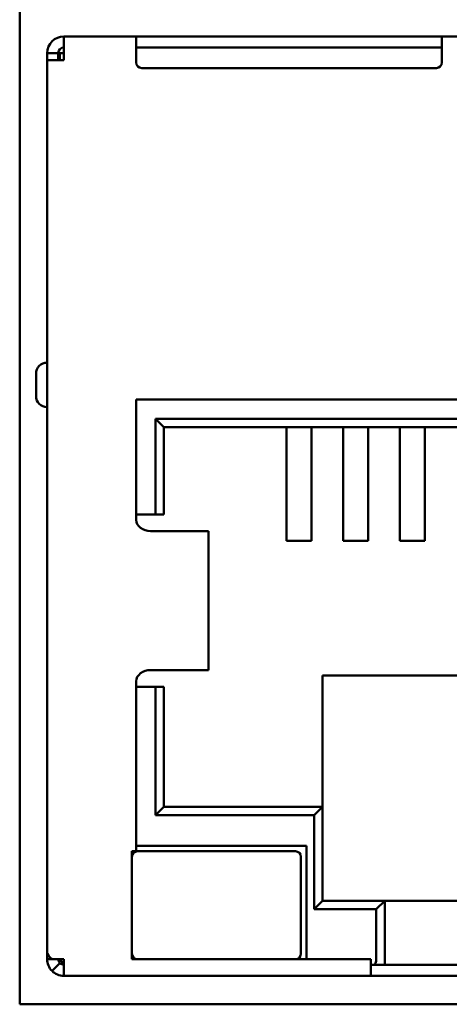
# Model space of a CAD drawing. Header units: inches. Extents: x 1 to 24, y 0.4 to 18.8.
# Tile 7 of 25: x 11.191 to 11.495, y 8.946 to 9.644. Entities that reach past the tile are written whole.
import ezdxf

# ---------------------------------------------------------------- set-up
doc = ezdxf.new("R2010")
doc.units = ezdxf.units.IN
doc.header["$LTSCALE"] = 0.8
doc.header["$MEASUREMENT"] = 0
doc.layers.add('Visible (ANSI)', color=7, linetype='Continuous', lineweight=50)

msp = doc.modelspace()

# ---------------------------------------------------------------- linework, layer by layer
at = {"layer": 'Visible (ANSI)'}
for p, q in [((11.1909, 8.94623), (11.1909, 10.34077)), ((11.22216, 9.63178), (11.27334, 9.63178)), ((11.22216, 9.61997), (11.22216, 9.63178)), ((11.27334, 9.63178), (11.27334, 9.61997)), ((11.27334, 9.63178), (11.27728, 9.63178)), ((11.27728, 9.63178), (11.48594, 9.63178)), ((11.48594, 9.63178), (11.48988, 9.63178)), ((11.48988, 9.63178), (11.56862, 9.63178)), ((11.48988, 9.61997), (11.48988, 9.63178)), ((11.48988, 9.62391), (11.27334, 9.62391)), ((11.21035, 9.61484), (11.21035, 9.61997)), ((11.21822, 9.61997), (11.21035, 9.61997)), ((11.21822, 9.61484), (11.21822, 9.61997)), ((11.21938, 9.61997), (11.21938, 9.61484)), ((11.22216, 9.61997), (11.21938, 9.61997)), ((11.22216, 9.61484), (11.22216, 9.61997)), ((11.27334, 9.61329), (11.27334, 9.61997)), ((11.48988, 9.61997), (11.48988, 9.61329)), ((11.22216, 9.61484), (11.21035, 9.61484)), ((11.21035, 8.98337), (11.21035, 9.61484)), ((11.48594, 9.60935), (11.27728, 9.60935)), ((11.20248, 9.3928), (11.20248, 9.37705)), ((11.78515, 9.37469), (11.27334, 9.37469)), ((11.27334, 9.37469), (11.27334, 9.28926)), ((11.28712, 9.2932), (11.28712, 9.36091)), ((11.28712, 9.36091), (11.77137, 9.36091)), ((11.29303, 9.35501), (11.28712, 9.36091)), ((11.29303, 9.35501), (11.29303, 9.2932)), ((11.76547, 9.35501), (11.29303, 9.35501)), ((11.37984, 9.35501), (11.37984, 9.34044)), ((11.39756, 9.35501), (11.39756, 9.34044)), ((11.42, 9.35501), (11.42, 9.34044)), ((11.43771, 9.35501), (11.43771, 9.34044)), ((11.46015, 9.35501), (11.46015, 9.34044)), ((11.47787, 9.35501), (11.47787, 9.34044)), ((11.37984, 9.31805), (11.37984, 9.34044)), ((11.39756, 9.31805), (11.39756, 9.34044)), ((11.42, 9.31805), (11.42, 9.34044)), ((11.43771, 9.31805), (11.43771, 9.34044)), ((11.46015, 9.31805), (11.46015, 9.34044)), ((11.47787, 9.31805), (11.47787, 9.34044)), ((11.37984, 9.31805), (11.37984, 9.27457)), ((11.39756, 9.31805), (11.39756, 9.27457)), ((11.42, 9.31805), (11.42, 9.27457)), ((11.43771, 9.31805), (11.43771, 9.27457)), ((11.46015, 9.31805), (11.46015, 9.27457)), ((11.47787, 9.31805), (11.47787, 9.27457)), ((11.27334, 9.2932), (11.28712, 9.2932)), ((11.28712, 9.2932), (11.29303, 9.2932)), ((11.29257, 9.28139), (11.28357, 9.28139)), ((11.29257, 9.28139), (11.32416, 9.28139)), ((11.32416, 9.28139), (11.32462, 9.28139)), ((11.32462, 9.18296), (11.32462, 9.28139)), ((11.37984, 9.27457), (11.39756, 9.27457)), ((11.42, 9.27457), (11.43771, 9.27457)), ((11.46015, 9.27457), (11.47787, 9.27457)), ((11.28357, 9.18296), (11.29257, 9.18296)), ((11.29257, 9.18296), (11.32416, 9.18296)), ((11.32416, 9.18296), (11.32462, 9.18296)), ((11.65326, 9.17902), (11.40523, 9.17902)), ((11.40523, 9.17902), (11.40523, 9.08611)), ((11.27334, 9.17509), (11.27334, 9.05461)), ((11.28712, 9.17115), (11.27334, 9.17115)), ((11.28712, 9.0802), (11.28712, 9.17115)), ((11.29303, 9.17115), (11.28712, 9.17115)), ((11.29303, 9.17115), (11.29303, 9.08611)), ((11.29303, 9.08611), (11.28712, 9.0802)), ((11.39933, 9.0802), (11.28712, 9.0802)), ((11.29303, 9.08611), (11.40523, 9.08611)), ((11.39933, 9.0802), (11.40523, 9.08611)), ((11.39933, 9.01367), (11.39933, 9.0802)), ((11.40523, 9.08611), (11.40523, 9.01957)), ((11.27039, 9.05461), (11.27039, 8.97824)), ((11.27334, 9.05461), (11.27039, 9.05461)), ((11.39401, 9.05855), (11.27334, 9.05855)), ((11.38614, 9.05461), (11.27433, 9.05461)), ((11.39401, 8.97824), (11.39401, 9.05855)), ((11.39007, 8.98217), (11.39007, 9.05068)), ((11.39933, 9.01367), (11.40523, 9.01957)), ((11.40523, 9.01957), (11.44933, 9.01957)), ((11.44342, 9.01367), (11.44933, 9.01957)), ((11.44933, 9.01957), (11.44933, 8.97824)), ((11.44933, 9.01957), (11.60917, 9.01957)), ((11.44342, 9.01367), (11.39933, 9.01367)), ((11.44342, 8.97824), (11.44342, 9.01367)), ((11.21035, 8.97824), (11.21035, 8.98337)), ((11.21381, 8.97824), (11.21035, 8.97824)), ((11.21381, 8.97824), (11.22216, 8.97824)), ((11.21938, 8.97545), (11.21381, 8.96988)), ((11.22216, 8.96643), (11.22216, 8.97824)), ((11.27039, 8.97824), (11.43948, 8.97824)), ((11.43948, 8.97824), (11.43948, 8.96643)), ((11.44933, 8.97824), (11.44933, 8.9743)), ((11.44179, 8.9743), (11.43948, 8.9743)), ((11.44179, 8.9743), (11.44933, 8.9743)), ((11.44933, 8.9743), (11.60917, 8.9743)), ((11.22216, 8.96643), (11.43948, 8.96643)), ((11.43948, 8.96643), (11.61901, 8.96643)), ((11.8687, 8.94623), (11.1909, 8.94623))]:
    msp.add_line(p, q, dxfattribs=at)
for centre, radius, start, end in [((11.22216, 9.61997), 0.01181, 90, 180), ((11.22216, 9.61997), 0.00394, 90, 180), ((11.27728, 9.61329), 0.00394, 180, 270), ((11.48594, 9.61329), 0.00394, 270, 0), ((11.21035, 9.3928), 0.00787, 90, 180), ((11.21035, 9.37705), 0.00787, 180, 270), ((11.27433, 9.05068), 0.00394, 90, 180), ((11.38614, 9.05068), 0.00394, 0, 90), ((11.27433, 8.98217), 0.00394, 180, 270), ((11.38614, 8.98217), 0.00394, 270, 0), ((11.2261, 8.98217), 0.00787, 210, 240), ((11.22216, 8.97824), 0.00394, 225, 270), ((11.22216, 8.97824), 0.01181, 225, 270)]:
    msp.add_arc(centre, radius, start, end, dxfattribs=at)
msp.add_ellipse((11.44179, 8.97824), major_axis=(0, -0.00394), ratio=0.414214, start_param=0, end_param=1.570796, dxfattribs=at)
for points, knots in [([(11.27334, 9.28926), (11.27334, 9.28719), (11.27451, 9.28515), (11.27845, 9.28223), (11.28114, 9.28139), (11.28357, 9.28139)], [0, 0, 0, 0, 0.5, 0.5, 1, 1, 1, 1]), ([(11.28357, 9.18296), (11.28114, 9.18296), (11.27845, 9.18211), (11.27451, 9.1792), (11.27334, 9.17715), (11.27334, 9.17509)], [0, 0, 0, 0, 0.5, 0.5, 1, 1, 1, 1]), ([(11.21822, 8.97824), (11.21822, 8.97772), (11.21833, 8.97721), (11.21872, 8.97625), (11.21901, 8.97582), (11.21938, 8.97545)], [-0.01526468, -0.01526468, -0.01526468, -0.01526468, -0.00763234, -0.00763234, 0, 0, 0, 0])]:
    msp.add_open_spline(points, degree=3, knots=knots, dxfattribs=at)
for points in [[(11.21381, 8.97824), (11.21161, 8.97996), (11.21035, 8.98165), (11.21035, 8.98337)], [(11.21035, 8.97824), (11.21035, 8.97513), (11.21161, 8.97208), (11.21381, 8.96988)]]:
    msp.add_open_spline(points, degree=3, dxfattribs=at)

doc.saveas('drawing.dxf')
